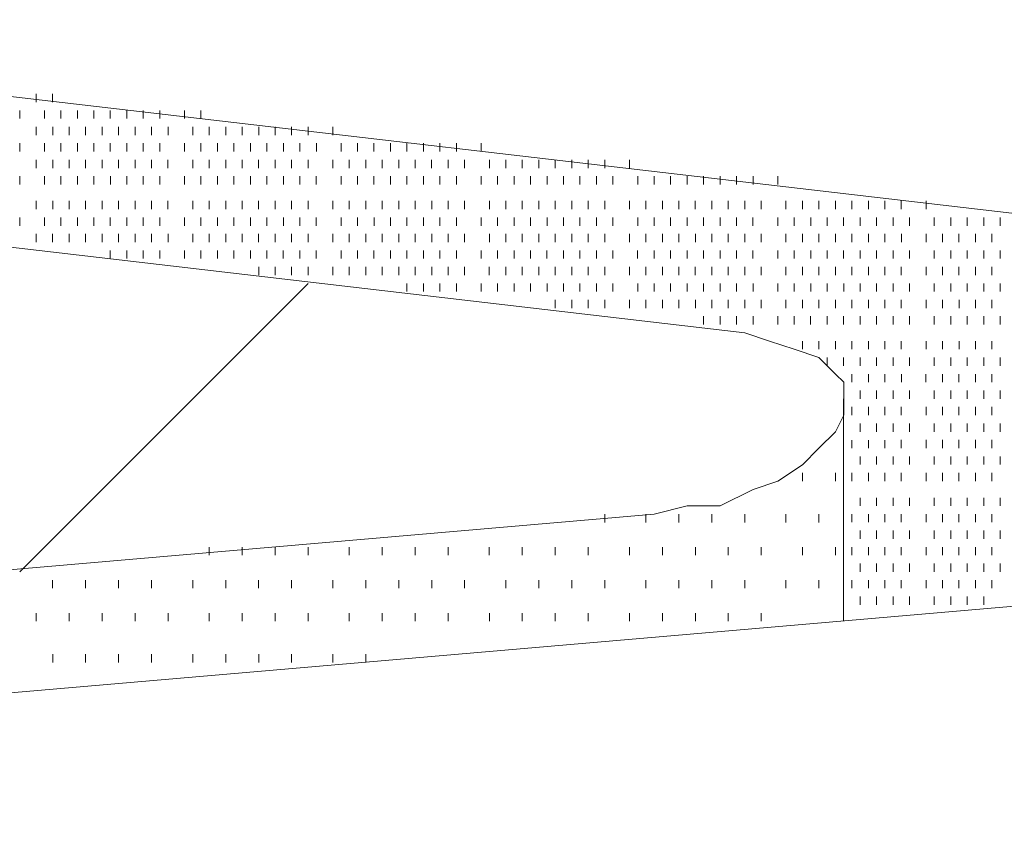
# Model space of a CAD drawing. Extents: x 309 to 1068, y 854 to 1368.
# Tile 55 of 82: x 479.44 to 487.64, y 993.11 to 999.84. Entities that reach past the tile are written whole.
import ezdxf

# ---------------------------------------------------------------- set-up
doc = ezdxf.new("R2010")
doc.units = 0
doc.layers.add('PDF_Geometry', color=7, linetype='CONTINUOUS', true_color=0xffffff)

msp = doc.modelspace()

# ---------------------------------------------------------------- linework, layer by layer
at = {"layer": 'PDF_Geometry', "color": 0, "lineweight": 15}
for points in [[(473.883473, 999.836507), (492.137537, 997.709319), (492.549567, 997.640882), (492.96113, 997.503069), (493.304255, 997.297757), (493.510035, 997.160413), (493.647379, 996.954163), (493.647379, 996.679944), (493.647379, 996.474163), (493.441598, 996.199475), (493.235349, 995.993694), (492.892693, 995.787444), (492.480661, 995.582132), (492.000662, 995.444788), (491.519724, 995.307444), (491.039723, 995.238538), (466.403161, 993.11135)], [(467.226706, 999.356644), (485.481238, 997.228519), (485.687019, 997.160082), (485.8928, 997.091644), (486.098582, 997.023207), (486.235925, 996.885394), (486.304832, 996.817426), (486.304832, 996.680082), (486.304832, 996.542738), (486.235925, 996.404926), (486.098582, 996.268051), (485.961238, 996.130707), (485.755925, 995.993832), (485.549675, 995.925394), (485.274988, 995.787582), (485.000769, 995.787582), (484.726082, 995.719144), (460.08952, 993.591957)], [(486.304365, 996.679956), (486.304365, 994.826988)]]:
    msp.add_lwpolyline(points, dxfattribs=at)
at = {"layer": 'PDF_Geometry', "color": 252, "lineweight": 9}
for points in [[(479.57906, 999.150637), (479.57906, 999.219075)], [(479.716404, 999.150637), (479.716404, 999.219075)], [(479.442185, 999.013293), (479.442185, 999.081731)], [(479.647966, 999.013293), (479.647966, 999.081731)], [(479.784841, 999.013293), (479.784841, 999.081731)], [(479.922185, 999.013293), (479.922185, 999.081731)], [(480.059438, 999.013298), (480.059438, 999.081735)], [(480.196782, 999.013298), (480.196782, 999.081735)], [(480.334126, 999.013298), (480.334126, 999.081735)], [(480.471001, 999.013298), (480.471001, 999.081735)], [(480.608813, 999.013298), (480.608813, 999.081735)], [(480.814595, 999.013298), (480.814595, 999.081735)], [(480.95147, 999.013298), (480.95147, 999.081735)], [(479.57897, 998.875954), (479.57897, 998.944391)], [(479.716782, 998.875954), (479.716782, 998.944391)], [(479.853657, 998.875954), (479.853657, 998.944391)], [(479.991001, 998.875954), (479.991001, 998.944391)], [(480.127876, 998.875954), (480.127876, 998.944391)], [(480.265688, 998.875954), (480.265688, 998.944391)], [(480.402563, 998.875954), (480.402563, 998.944391)], [(480.539907, 998.875954), (480.539907, 998.944391)], [(480.677251, 998.875954), (480.677251, 998.944391)], [(480.883032, 998.875954), (480.883032, 998.944391)], [(481.020376, 998.875954), (481.020376, 998.944391)], [(481.15772, 998.875954), (481.15772, 998.944391)], [(481.294595, 998.875954), (481.294595, 998.944391)], [(481.432407, 998.875954), (481.432407, 998.944391)], [(481.569282, 998.875954), (481.569282, 998.944391)], [(481.706626, 998.875954), (481.706626, 998.944391)], [(481.843501, 998.875954), (481.843501, 998.944391)], [(482.049751, 998.875954), (482.049751, 998.944391)], [(479.442095, 998.73861), (479.442095, 998.807048)], [(479.647876, 998.73861), (479.647876, 998.807048)], [(479.784751, 998.73861), (479.784751, 998.807048)], [(479.922563, 998.73861), (479.922563, 998.807048)], [(480.059438, 998.73861), (480.059438, 998.807048)], [(480.196782, 998.73861), (480.196782, 998.807048)], [(480.334126, 998.73861), (480.334126, 998.807048)], [(480.471001, 998.73861), (480.471001, 998.807048)], [(480.608813, 998.73861), (480.608813, 998.807048)], [(480.814595, 998.73861), (480.814595, 998.807048)], [(480.95147, 998.73861), (480.95147, 998.807048)], [(481.089282, 998.73861), (481.089282, 998.807048)], [(481.226157, 998.73861), (481.226157, 998.807048)], [(481.363501, 998.73861), (481.363501, 998.807048)], [(481.500376, 998.73861), (481.500376, 998.807048)], [(481.638008, 998.738553), (481.638008, 998.806991)], [(481.774883, 998.738553), (481.774883, 998.806991)], [(481.912695, 998.738553), (481.912695, 998.806991)], [(482.118477, 998.738553), (482.118477, 998.806991)], [(482.25582, 998.738553), (482.25582, 998.806991)], [(482.392695, 998.738553), (482.392695, 998.806991)], [(482.530039, 998.738553), (482.530039, 998.806991)], [(482.667383, 998.738553), (482.667383, 998.806991)], [(482.804727, 998.738553), (482.804727, 998.806991)], [(482.94207, 998.738553), (482.94207, 998.806991)], [(483.078945, 998.738553), (483.078945, 998.806991)], [(483.285195, 998.738553), (483.285195, 998.806991)], [(479.579258, 998.60121), (479.579258, 998.670116)], [(479.716602, 998.60121), (479.716602, 998.670116)], [(479.853945, 998.60121), (479.853945, 998.670116)], [(479.99082, 998.60121), (479.99082, 998.670116)], [(480.128164, 998.60121), (480.128164, 998.670116)], [(480.265508, 998.60121), (480.265508, 998.670116)], [(480.402852, 998.60121), (480.402852, 998.670116)], [(480.540195, 998.60121), (480.540195, 998.670116)], [(480.67707, 998.60121), (480.67707, 998.670116)], [(480.88332, 998.60121), (480.88332, 998.670116)], [(481.020195, 998.60121), (481.020195, 998.670116)], [(481.157539, 998.60121), (481.157539, 998.670116)], [(481.294883, 998.60121), (481.294883, 998.670116)], [(481.432227, 998.60121), (481.432227, 998.670116)], [(481.56957, 998.60121), (481.56957, 998.670116)], [(481.706445, 998.60121), (481.706445, 998.670116)], [(481.843789, 998.60121), (481.843789, 998.670116)], [(482.04957, 998.60121), (482.04957, 998.670116)], [(482.186914, 998.60121), (482.186914, 998.670116)], [(482.324258, 998.60121), (482.324258, 998.670116)], [(482.461602, 998.60121), (482.461602, 998.670116)], [(482.598945, 998.60121), (482.598945, 998.670116)], [(482.73582, 998.60121), (482.73582, 998.670116)], [(482.873164, 998.60121), (482.873164, 998.670116)], [(483.010508, 998.60121), (483.010508, 998.670116)], [(483.147852, 998.60121), (483.147852, 998.670116)], [(483.353633, 998.60121), (483.353633, 998.670116)], [(483.490508, 998.60121), (483.490508, 998.670116)], [(483.62832, 998.60121), (483.62832, 998.670116)], [(483.765195, 998.60121), (483.765195, 998.670116)], [(483.902539, 998.60121), (483.902539, 998.670116)], [(484.039883, 998.60121), (484.039883, 998.670116)], [(484.177227, 998.60121), (484.177227, 998.670116)], [(484.31457, 998.60121), (484.31457, 998.670116)], [(484.520352, 998.60121), (484.520352, 998.670116)], [(479.441914, 998.463866), (479.441914, 998.532772)], [(479.647695, 998.463866), (479.647695, 998.532772)], [(479.785039, 998.463866), (479.785039, 998.532772)], [(479.922383, 998.463866), (479.922383, 998.532772)], [(480.059258, 998.463866), (480.059258, 998.532772)], [(480.19707, 998.463866), (480.19707, 998.532772)], [(480.333945, 998.463866), (480.333945, 998.532772)], [(480.471289, 998.463866), (480.471289, 998.532772)], [(480.608633, 998.463866), (480.608633, 998.532772)], [(480.814414, 998.463866), (480.814414, 998.532772)], [(480.951758, 998.463866), (480.951758, 998.532772)], [(481.089102, 998.463866), (481.089102, 998.532772)], [(481.226445, 998.463866), (481.226445, 998.532772)], [(481.36332, 998.463866), (481.36332, 998.532772)], [(481.500622, 998.464067), (481.500622, 998.532973)], [(481.637965, 998.464067), (481.637965, 998.532973)], [(481.775309, 998.464067), (481.775309, 998.532973)], [(481.912184, 998.464067), (481.912184, 998.532973)], [(482.118434, 998.464067), (482.118434, 998.532973)], [(482.255778, 998.464067), (482.255778, 998.532973)], [(482.392653, 998.464067), (482.392653, 998.532973)], [(482.530465, 998.464067), (482.530465, 998.532973)], [(482.66734, 998.464067), (482.66734, 998.532973)], [(482.804684, 998.464067), (482.804684, 998.532973)], [(482.941559, 998.464067), (482.941559, 998.532973)], [(483.079372, 998.464067), (483.079372, 998.532973)], [(483.284684, 998.464067), (483.284684, 998.532973)], [(483.422497, 998.464067), (483.422497, 998.532973)], [(483.559372, 998.464067), (483.559372, 998.532973)], [(483.696715, 998.464067), (483.696715, 998.532973)], [(483.834059, 998.464067), (483.834059, 998.532973)], [(483.971403, 998.464067), (483.971403, 998.532973)], [(484.108278, 998.464067), (484.108278, 998.532973)], [(484.24609, 998.464067), (484.24609, 998.532973)], [(484.382965, 998.464067), (484.382965, 998.532973)], [(484.589215, 998.464067), (484.589215, 998.532973)], [(484.72609, 998.464067), (484.72609, 998.532973)], [(484.863434, 998.464067), (484.863434, 998.532973)], [(485.000309, 998.464067), (485.000309, 998.532973)], [(485.138122, 998.464067), (485.138122, 998.532973)], [(485.274997, 998.464067), (485.274997, 998.532973)], [(485.41234, 998.464067), (485.41234, 998.532973)], [(485.549684, 998.464067), (485.549684, 998.532973)], [(485.755465, 998.464067), (485.755465, 998.532973)], [(479.579215, 998.258286), (479.579215, 998.327192)], [(479.716559, 998.258286), (479.716559, 998.327192)], [(479.853434, 998.258286), (479.853434, 998.327192)], [(479.991247, 998.258286), (479.991247, 998.327192)], [(480.128122, 998.258286), (480.128122, 998.327192)], [(480.265465, 998.258286), (480.265465, 998.327192)], [(480.402809, 998.258286), (480.402809, 998.327192)], [(480.540153, 998.258286), (480.540153, 998.327192)], [(480.677028, 998.258286), (480.677028, 998.327192)], [(480.883278, 998.258286), (480.883278, 998.327192)], [(481.020153, 998.258286), (481.020153, 998.327192)], [(481.157965, 998.258286), (481.157965, 998.327192)], [(481.29484, 998.258286), (481.29484, 998.327192)], [(481.432184, 998.258286), (481.432184, 998.327192)], [(481.569059, 998.258286), (481.569059, 998.327192)], [(481.706872, 998.258286), (481.706872, 998.327192)], [(481.843747, 998.258286), (481.843747, 998.327192)], [(482.049997, 998.258286), (482.049997, 998.327192)], [(482.186872, 998.258286), (482.186872, 998.327192)], [(482.324215, 998.258286), (482.324215, 998.327192)], [(482.461559, 998.258286), (482.461559, 998.327192)], [(482.598903, 998.258286), (482.598903, 998.327192)], [(482.735778, 998.258286), (482.735778, 998.327192)], [(482.87359, 998.258286), (482.87359, 998.327192)], [(483.010465, 998.258286), (483.010465, 998.327192)], [(483.147809, 998.258286), (483.147809, 998.327192)], [(483.35359, 998.258286), (483.35359, 998.327192)], [(483.490934, 998.258286), (483.490934, 998.327192)], [(483.627809, 998.258286), (483.627809, 998.327192)], [(483.765622, 998.258286), (483.765622, 998.327192)], [(483.902497, 998.258286), (483.902497, 998.327192)], [(484.03984, 998.258286), (484.03984, 998.327192)], [(484.177184, 998.258286), (484.177184, 998.327192)], [(484.314528, 998.258286), (484.314528, 998.327192)], [(484.520309, 998.258286), (484.520309, 998.327192)], [(484.657184, 998.258286), (484.657184, 998.327192)], [(484.794997, 998.258286), (484.794997, 998.327192)], [(484.931872, 998.258286), (484.931872, 998.327192)], [(485.069215, 998.258286), (485.069215, 998.327192)], [(485.206559, 998.258286), (485.206559, 998.327192)], [(485.343434, 998.258286), (485.343434, 998.327192)], [(485.481247, 998.258286), (485.481247, 998.327192)], [(485.618122, 998.258286), (485.618122, 998.327192)], [(485.823903, 998.258286), (485.823903, 998.327192)], [(485.961715, 998.258286), (485.961715, 998.327192)], [(486.09859, 998.258286), (486.09859, 998.327192)], [(486.235934, 998.258286), (486.235934, 998.327192)], [(486.372809, 998.258286), (486.372809, 998.327192)], [(486.510622, 998.258286), (486.510622, 998.327192)], [(486.647497, 998.258286), (486.647497, 998.327192)], [(486.78484, 998.258286), (486.78484, 998.327192)], [(486.990622, 998.258286), (486.990622, 998.327192)], [(479.44234, 998.120942), (479.44234, 998.189848)], [(479.648122, 998.120942), (479.648122, 998.189848)], [(479.784997, 998.120942), (479.784997, 998.189848)], [(479.92234, 998.120942), (479.92234, 998.189848)], [(480.059684, 998.120942), (480.059684, 998.189848)], [(480.196559, 998.120942), (480.196559, 998.189848)], [(480.334372, 998.120942), (480.334372, 998.189848)], [(480.471247, 998.120942), (480.471247, 998.189848)], [(480.60859, 998.120942), (480.60859, 998.189848)], [(480.81484, 998.120942), (480.81484, 998.189848)], [(480.951715, 998.120942), (480.951715, 998.189848)], [(481.089059, 998.120942), (481.089059, 998.189848)], [(481.225934, 998.120942), (481.225934, 998.189848)], [(481.363507, 998.120887), (481.363507, 998.189793)], [(481.500382, 998.120887), (481.500382, 998.189793)], [(481.638195, 998.120887), (481.638195, 998.189793)], [(481.77507, 998.120887), (481.77507, 998.189793)], [(481.912413, 998.120887), (481.912413, 998.189793)], [(482.118195, 998.120887), (482.118195, 998.189793)], [(482.255538, 998.120887), (482.255538, 998.189793)], [(482.392882, 998.120887), (482.392882, 998.189793)], [(482.530226, 998.120887), (482.530226, 998.189793)], [(482.66757, 998.120887), (482.66757, 998.189793)], [(482.804445, 998.120887), (482.804445, 998.189793)], [(482.941788, 998.120887), (482.941788, 998.189793)], [(483.079132, 998.120887), (483.079132, 998.189793)], [(483.284913, 998.120887), (483.284913, 998.189793)], [(483.422257, 998.120887), (483.422257, 998.189793)], [(483.559601, 998.120887), (483.559601, 998.189793)], [(483.696945, 998.120887), (483.696945, 998.189793)], [(483.83382, 998.120887), (483.83382, 998.189793)], [(483.971163, 998.120887), (483.971163, 998.189793)], [(484.108507, 998.120887), (484.108507, 998.189793)], [(484.245851, 998.120887), (484.245851, 998.189793)], [(484.383195, 998.120887), (484.383195, 998.189793)], [(484.588976, 998.120887), (484.588976, 998.189793)], [(484.72632, 998.120887), (484.72632, 998.189793)], [(484.863195, 998.120887), (484.863195, 998.189793)], [(485.000538, 998.120887), (485.000538, 998.189793)], [(485.137882, 998.120887), (485.137882, 998.189793)], [(485.275226, 998.120887), (485.275226, 998.189793)], [(485.41257, 998.120887), (485.41257, 998.189793)], [(485.549445, 998.120887), (485.549445, 998.189793)], [(485.755695, 998.120887), (485.755695, 998.189793)], [(485.89257, 998.120887), (485.89257, 998.189793)], [(486.029913, 998.120887), (486.029913, 998.189793)], [(486.167257, 998.120887), (486.167257, 998.189793)], [(486.304601, 998.120887), (486.304601, 998.189793)], [(486.441945, 998.120887), (486.441945, 998.189793)], [(486.57882, 998.120887), (486.57882, 998.189793)], [(486.716163, 998.120887), (486.716163, 998.189793)], [(486.853507, 998.120887), (486.853507, 998.189793)], [(487.059288, 998.120887), (487.059288, 998.189793)], [(487.196632, 998.120887), (487.196632, 998.189793)], [(487.333976, 998.120887), (487.333976, 998.189793)], [(487.47132, 998.120887), (487.47132, 998.189793)], [(487.608195, 998.120887), (487.608195, 998.189793)], [(479.579445, 997.984012), (479.579445, 998.05245)], [(479.71632, 997.984012), (479.71632, 998.05245)], [(479.853663, 997.984012), (479.853663, 998.05245)], [(479.991007, 997.984012), (479.991007, 998.05245)], [(480.128351, 997.984012), (480.128351, 998.05245)], [(480.265695, 997.984012), (480.265695, 998.05245)], [(480.40257, 997.984012), (480.40257, 998.05245)], [(480.539913, 997.984012), (480.539913, 998.05245)], [(480.677257, 997.984012), (480.677257, 998.05245)], [(480.883038, 997.984012), (480.883038, 998.05245)], [(481.020382, 997.984012), (481.020382, 998.05245)], [(481.157726, 997.984012), (481.157726, 998.05245)], [(481.29507, 997.984012), (481.29507, 998.05245)], [(481.431945, 997.984012), (481.431945, 998.05245)], [(481.569288, 997.984012), (481.569288, 998.05245)], [(481.706632, 997.984012), (481.706632, 998.05245)], [(481.843976, 997.984012), (481.843976, 998.05245)], [(482.049757, 997.984012), (482.049757, 998.05245)], [(482.187101, 997.984012), (482.187101, 998.05245)], [(482.324445, 997.984012), (482.324445, 998.05245)], [(482.46132, 997.984012), (482.46132, 998.05245)], [(482.598663, 997.984012), (482.598663, 998.05245)], [(482.736007, 997.984012), (482.736007, 998.05245)], [(482.873351, 997.984012), (482.873351, 998.05245)], [(483.010695, 997.984012), (483.010695, 998.05245)], [(483.14757, 997.984012), (483.14757, 998.05245)], [(483.35382, 997.984012), (483.35382, 998.05245)], [(483.490695, 997.984012), (483.490695, 998.05245)], [(483.628038, 997.984012), (483.628038, 998.05245)], [(483.765382, 997.984012), (483.765382, 998.05245)], [(483.902726, 997.984012), (483.902726, 998.05245)], [(484.04007, 997.984012), (484.04007, 998.05245)], [(484.176945, 997.984012), (484.176945, 998.05245)], [(484.314288, 997.984012), (484.314288, 998.05245)], [(484.52007, 997.984012), (484.52007, 998.05245)], [(484.657413, 997.984012), (484.657413, 998.05245)], [(484.794757, 997.984012), (484.794757, 998.05245)], [(484.931632, 997.984012), (484.931632, 998.05245)], [(485.069445, 997.984012), (485.069445, 998.05245)], [(485.20632, 997.984012), (485.20632, 998.05245)], [(485.343663, 997.984012), (485.343663, 998.05245)], [(485.481007, 997.984012), (485.481007, 998.05245)], [(485.618351, 997.984012), (485.618351, 998.05245)], [(485.824132, 997.984012), (485.824132, 998.05245)], [(485.961476, 997.984012), (485.961476, 998.05245)], [(486.09882, 997.984012), (486.09882, 998.05245)], [(486.235695, 997.984012), (486.235695, 998.05245)], [(486.373038, 997.984012), (486.373038, 998.05245)], [(486.510382, 997.984012), (486.510382, 998.05245)], [(486.647257, 997.984012), (486.647257, 998.05245)], [(486.78507, 997.984012), (486.78507, 998.05245)], [(486.990851, 997.984012), (486.990851, 998.05245)], [(487.128195, 997.984012), (487.128195, 998.05245)], [(487.26507, 997.984012), (487.26507, 998.05245)], [(487.402413, 997.984012), (487.402413, 998.05245)], [(487.539757, 997.984012), (487.539757, 998.05245)], [(480.196788, 997.846668), (480.196788, 997.915106)], [(480.334132, 997.846668), (480.334132, 997.915106)], [(480.471476, 997.846668), (480.471476, 997.915106)], [(480.60882, 997.846668), (480.60882, 997.915106)], [(480.814601, 997.846668), (480.814601, 997.915106)], [(480.951945, 997.846668), (480.951945, 997.915106)], [(481.08882, 997.846668), (481.08882, 997.915106)], [(481.226106, 997.846672), (481.226106, 997.91511)], [(481.36345, 997.846672), (481.36345, 997.91511)], [(481.500794, 997.846672), (481.500794, 997.91511)], [(481.637669, 997.846672), (481.637669, 997.91511)], [(481.775013, 997.846672), (481.775013, 997.91511)], [(481.912356, 997.846672), (481.912356, 997.91511)], [(482.118138, 997.846672), (482.118138, 997.91511)], [(482.25595, 997.846672), (482.25595, 997.91511)], [(482.392825, 997.846672), (482.392825, 997.91511)], [(482.530169, 997.846672), (482.530169, 997.91511)], [(482.667044, 997.846672), (482.667044, 997.91511)], [(482.804856, 997.846672), (482.804856, 997.91511)], [(482.941731, 997.846672), (482.941731, 997.91511)], [(483.079075, 997.846672), (483.079075, 997.91511)], [(483.284856, 997.846672), (483.284856, 997.91511)], [(483.4222, 997.846672), (483.4222, 997.91511)], [(483.559544, 997.846672), (483.559544, 997.91511)], [(483.696888, 997.846672), (483.696888, 997.91511)], [(483.833763, 997.846672), (483.833763, 997.91511)], [(483.971575, 997.846672), (483.971575, 997.91511)], [(484.10845, 997.846672), (484.10845, 997.91511)], [(484.245794, 997.846672), (484.245794, 997.91511)], [(484.382669, 997.846672), (484.382669, 997.91511)], [(484.588919, 997.846672), (484.588919, 997.91511)], [(484.725794, 997.846672), (484.725794, 997.91511)], [(484.863606, 997.846672), (484.863606, 997.91511)], [(485.000481, 997.846672), (485.000481, 997.91511)], [(485.137825, 997.846672), (485.137825, 997.91511)], [(485.275169, 997.846672), (485.275169, 997.91511)], [(485.412513, 997.846672), (485.412513, 997.91511)], [(485.549388, 997.846672), (485.549388, 997.91511)], [(485.755638, 997.846672), (485.755638, 997.91511)], [(485.892513, 997.846672), (485.892513, 997.91511)], [(486.030325, 997.846672), (486.030325, 997.91511)], [(486.1672, 997.846672), (486.1672, 997.91511)], [(486.304544, 997.846672), (486.304544, 997.91511)], [(486.441419, 997.846672), (486.441419, 997.91511)], [(486.579231, 997.846672), (486.579231, 997.91511)], [(486.716106, 997.846672), (486.716106, 997.91511)], [(486.85345, 997.846672), (486.85345, 997.91511)], [(487.059231, 997.846672), (487.059231, 997.91511)], [(487.196575, 997.846672), (487.196575, 997.91511)], [(487.333919, 997.846672), (487.333919, 997.91511)], [(487.471263, 997.846672), (487.471263, 997.91511)], [(487.608138, 997.846672), (487.608138, 997.91511)], [(481.432356, 997.709329), (481.432356, 997.777766)], [(481.569231, 997.709329), (481.569231, 997.777766)], [(481.706575, 997.709329), (481.706575, 997.777766)], [(481.843919, 997.709329), (481.843919, 997.777766)], [(482.0497, 997.709329), (482.0497, 997.777766)], [(482.187044, 997.709329), (482.187044, 997.777766)], [(482.324388, 997.709329), (482.324388, 997.777766)], [(482.461263, 997.709329), (482.461263, 997.777766)], [(482.599075, 997.709329), (482.599075, 997.777766)], [(482.73595, 997.709329), (482.73595, 997.777766)], [(482.873294, 997.709329), (482.873294, 997.777766)], [(483.010169, 997.709329), (483.010169, 997.777766)], [(483.147981, 997.709329), (483.147981, 997.777766)], [(483.353294, 997.709329), (483.353294, 997.777766)], [(483.490638, 997.709329), (483.490638, 997.777766)], [(483.627981, 997.709329), (483.627981, 997.777766)], [(483.765325, 997.709329), (483.765325, 997.777766)], [(483.902669, 997.709329), (483.902669, 997.777766)], [(484.040013, 997.709329), (484.040013, 997.777766)], [(484.176888, 997.709329), (484.176888, 997.777766)], [(484.3147, 997.709329), (484.3147, 997.777766)], [(484.520481, 997.709329), (484.520481, 997.777766)], [(484.657356, 997.709329), (484.657356, 997.777766)], [(484.7947, 997.709329), (484.7947, 997.777766)], [(484.932044, 997.709329), (484.932044, 997.777766)], [(485.068919, 997.709329), (485.068919, 997.777766)], [(485.206263, 997.709329), (485.206263, 997.777766)], [(485.343606, 997.709329), (485.343606, 997.777766)], [(485.48095, 997.709329), (485.48095, 997.777766)], [(485.618294, 997.709329), (485.618294, 997.777766)], [(485.824075, 997.709329), (485.824075, 997.777766)], [(485.961419, 997.709329), (485.961419, 997.777766)], [(486.098294, 997.709329), (486.098294, 997.777766)], [(486.236106, 997.709329), (486.236106, 997.777766)], [(486.372981, 997.709329), (486.372981, 997.777766)], [(486.510325, 997.709329), (486.510325, 997.777766)], [(486.647669, 997.709329), (486.647669, 997.777766)], [(486.784544, 997.709329), (486.784544, 997.777766)], [(486.990794, 997.709329), (486.990794, 997.777766)], [(487.128138, 997.709329), (487.128138, 997.777766)], [(487.265013, 997.709329), (487.265013, 997.777766)], [(487.402825, 997.709329), (487.402825, 997.777766)], [(487.5397, 997.709329), (487.5397, 997.777766)], [(482.667418, 997.571928), (482.667418, 997.640834)], [(482.804762, 997.571928), (482.804762, 997.640834)], [(482.941637, 997.571928), (482.941637, 997.640834)], [(483.07898, 997.571928), (483.07898, 997.640834)], [(483.284762, 997.571928), (483.284762, 997.640834)], [(483.422574, 997.571928), (483.422574, 997.640834)], [(483.559449, 997.571928), (483.559449, 997.640834)], [(483.696793, 997.571928), (483.696793, 997.640834)], [(483.834137, 997.571928), (483.834137, 997.640834)], [(483.971012, 997.571928), (483.971012, 997.640834)], [(484.108355, 997.571928), (484.108355, 997.640834)], [(484.245699, 997.571928), (484.245699, 997.640834)], [(484.383043, 997.571928), (484.383043, 997.640834)], [(484.589293, 997.571928), (484.589293, 997.640834)], [(484.726168, 997.571928), (484.726168, 997.640834)], [(484.863512, 997.571928), (484.863512, 997.640834)], [(485.000387, 997.571928), (485.000387, 997.640834)], [(485.138199, 997.571928), (485.138199, 997.640834)], [(485.275074, 997.571928), (485.275074, 997.640834)], [(485.412418, 997.571928), (485.412418, 997.640834)], [(485.549762, 997.571928), (485.549762, 997.640834)], [(485.755543, 997.571928), (485.755543, 997.640834)], [(485.892887, 997.571928), (485.892887, 997.640834)], [(486.03023, 997.571928), (486.03023, 997.640834)], [(486.167105, 997.571928), (486.167105, 997.640834)], [(486.304918, 997.571928), (486.304918, 997.640834)], [(486.441793, 997.571928), (486.441793, 997.640834)], [(486.579137, 997.571928), (486.579137, 997.640834)], [(486.716012, 997.571928), (486.716012, 997.640834)], [(486.853824, 997.571928), (486.853824, 997.640834)], [(487.059137, 997.571928), (487.059137, 997.640834)], [(487.196949, 997.571928), (487.196949, 997.640834)], [(487.333824, 997.571928), (487.333824, 997.640834)], [(487.471168, 997.571928), (487.471168, 997.640834)], [(487.608512, 997.571928), (487.608512, 997.640834)], [(483.902574, 997.434584), (483.902574, 997.503022)], [(484.039918, 997.434584), (484.039918, 997.503022)], [(484.177262, 997.434584), (484.177262, 997.503022)], [(484.314605, 997.434584), (484.314605, 997.503022)], [(484.520387, 997.434584), (484.520387, 997.503022)], [(484.657262, 997.434584), (484.657262, 997.503022)], [(484.794605, 997.434584), (484.794605, 997.503022)], [(484.931949, 997.434584), (484.931949, 997.503022)], [(485.069293, 997.434584), (485.069293, 997.503022)], [(485.206637, 997.434584), (485.206637, 997.503022)], [(485.343512, 997.434584), (485.343512, 997.503022)], [(485.481324, 997.434584), (485.481324, 997.503022)], [(485.618199, 997.434584), (485.618199, 997.503022)], [(485.82398, 997.434584), (485.82398, 997.503022)], [(485.961324, 997.434584), (485.961324, 997.503022)], [(486.098668, 997.434584), (486.098668, 997.503022)], [(486.236012, 997.434584), (486.236012, 997.503022)], [(486.372887, 997.434584), (486.372887, 997.503022)], [(486.51023, 997.434584), (486.51023, 997.503022)], [(486.647574, 997.434584), (486.647574, 997.503022)], [(486.784918, 997.434584), (486.784918, 997.503022)], [(486.990699, 997.434584), (486.990699, 997.503022)], [(487.128043, 997.434584), (487.128043, 997.503022)], [(487.265387, 997.434584), (487.265387, 997.503022)], [(487.402262, 997.434584), (487.402262, 997.503022)], [(487.539605, 997.434584), (487.539605, 997.503022)], [(485.137785, 997.29791), (485.137785, 997.366348)], [(485.275129, 997.29791), (485.275129, 997.366348)], [(485.412473, 997.29791), (485.412473, 997.366348)], [(485.549816, 997.29791), (485.549816, 997.366348)], [(485.755598, 997.29791), (485.755598, 997.366348)], [(485.892941, 997.29791), (485.892941, 997.366348)], [(486.029816, 997.29791), (486.029816, 997.366348)], [(486.16716, 997.29791), (486.16716, 997.366348)], [(486.304504, 997.29791), (486.304504, 997.366348)], [(486.441848, 997.29791), (486.441848, 997.366348)], [(486.579191, 997.29791), (486.579191, 997.366348)], [(486.716066, 997.29791), (486.716066, 997.366348)], [(486.85341, 997.29791), (486.85341, 997.366348)], [(487.059191, 997.29791), (487.059191, 997.366348)], [(487.197004, 997.29791), (487.197004, 997.366348)], [(487.333879, 997.29791), (487.333879, 997.366348)], [(487.471223, 997.29791), (487.471223, 997.366348)], [(487.608566, 997.29791), (487.608566, 997.366348)], [(485.961379, 997.09166), (485.961379, 997.160098)], [(486.098723, 997.09166), (486.098723, 997.160098)], [(486.236066, 997.09166), (486.236066, 997.160098)], [(486.372941, 997.09166), (486.372941, 997.160098)], [(486.510285, 997.09166), (486.510285, 997.160098)], [(486.647629, 997.09166), (486.647629, 997.160098)], [(486.784973, 997.09166), (486.784973, 997.160098)], [(486.990754, 997.09166), (486.990754, 997.160098)], [(487.128098, 997.09166), (487.128098, 997.160098)], [(487.265441, 997.09166), (487.265441, 997.160098)], [(487.402316, 997.09166), (487.402316, 997.160098)], [(487.53966, 997.09166), (487.53966, 997.160098)], [(486.16716, 996.954317), (486.16716, 997.023223)], [(486.304594, 996.954534), (486.304594, 997.022971)], [(486.441469, 996.954534), (486.441469, 997.022971)], [(486.579281, 996.954534), (486.579281, 997.022971)], [(486.716156, 996.954534), (486.716156, 997.022971)], [(486.8535, 996.954534), (486.8535, 997.022971)], [(487.059281, 996.954534), (487.059281, 997.022971)], [(487.196625, 996.954534), (487.196625, 997.022971)], [(487.333969, 996.954534), (487.333969, 997.022971)], [(487.471313, 996.954534), (487.471313, 997.022971)], [(487.608656, 996.954534), (487.608656, 997.022971)], [(486.373031, 996.817659), (486.373031, 996.885628)], [(486.510375, 996.817659), (486.510375, 996.885628)], [(486.64725, 996.817659), (486.64725, 996.885628)], [(486.785063, 996.817659), (486.785063, 996.885628)], [(486.990375, 996.817659), (486.990375, 996.885628)], [(487.128188, 996.817659), (487.128188, 996.885628)], [(487.265063, 996.817659), (487.265063, 996.885628)], [(487.402406, 996.817659), (487.402406, 996.885628)], [(487.53975, 996.817659), (487.53975, 996.885628)], [(486.441469, 996.679846), (486.441469, 996.748284)], [(486.579281, 996.679846), (486.579281, 996.748284)], [(486.716156, 996.679846), (486.716156, 996.748284)], [(486.8535, 996.679846), (486.8535, 996.748284)], [(487.059281, 996.679846), (487.059281, 996.748284)], [(487.196625, 996.679846), (487.196625, 996.748284)], [(487.333969, 996.679846), (487.333969, 996.748284)], [(487.471313, 996.679846), (487.471313, 996.748284)], [(487.608656, 996.679846), (487.608656, 996.748284)], [(486.373315, 996.542646), (486.373315, 996.611553)], [(486.51019, 996.542646), (486.51019, 996.611553)], [(486.647533, 996.542646), (486.647533, 996.611553)], [(486.784877, 996.542646), (486.784877, 996.611553)], [(486.990658, 996.542646), (486.990658, 996.611553)], [(487.128002, 996.542646), (487.128002, 996.611553)], [(487.265346, 996.542646), (487.265346, 996.611553)], [(487.40269, 996.542646), (487.40269, 996.611553)], [(487.539565, 996.542646), (487.539565, 996.611553)], [(486.441752, 996.405303), (486.441752, 996.474209)], [(486.579096, 996.405303), (486.579096, 996.474209)], [(486.71644, 996.405303), (486.71644, 996.474209)], [(486.853315, 996.405303), (486.853315, 996.474209)], [(487.059565, 996.405303), (487.059565, 996.474209)], [(487.19644, 996.405303), (487.19644, 996.474209)], [(487.333783, 996.405303), (487.333783, 996.474209)], [(487.471127, 996.405303), (487.471127, 996.474209)], [(487.608471, 996.405303), (487.608471, 996.474209)], [(486.373315, 996.268428), (486.373315, 996.336396)], [(486.51019, 996.268428), (486.51019, 996.336396)], [(486.647533, 996.268428), (486.647533, 996.336396)], [(486.784874, 996.268146), (486.784874, 996.336583)], [(486.990655, 996.268146), (486.990655, 996.336583)], [(487.127999, 996.268146), (487.127999, 996.336583)], [(487.265342, 996.268146), (487.265342, 996.336583)], [(487.402686, 996.268146), (487.402686, 996.336583)], [(487.539561, 996.268146), (487.539561, 996.336583)], [(486.441749, 996.131271), (486.441749, 996.199708)], [(486.579092, 996.131271), (486.579092, 996.199708)], [(486.716436, 996.131271), (486.716436, 996.199708)], [(486.853311, 996.131271), (486.853311, 996.199708)], [(487.059561, 996.131271), (487.059561, 996.199708)], [(487.196436, 996.131271), (487.196436, 996.199708)], [(487.33378, 996.131271), (487.33378, 996.199708)], [(487.471124, 996.131271), (487.471124, 996.199708)], [(487.608467, 996.131271), (487.608467, 996.199708)], [(485.96157, 995.993517), (485.96157, 996.061954)], [(486.235788, 995.993517), (486.235788, 996.061954)], [(486.373311, 995.993458), (486.373311, 996.061896)], [(486.510186, 995.993458), (486.510186, 996.061896)], [(486.64753, 995.993458), (486.64753, 996.061896)], [(486.784874, 995.993458), (486.784874, 996.061896)], [(486.990655, 995.993458), (486.990655, 996.061896)], [(487.127999, 995.993458), (487.127999, 996.061896)], [(487.265342, 995.993458), (487.265342, 996.061896)], [(487.402686, 995.993458), (487.402686, 996.061896)], [(487.539561, 995.993458), (487.539561, 996.061896)], [(486.4419, 995.787409), (486.4419, 995.856316)], [(486.578775, 995.787409), (486.578775, 995.856316)], [(486.716119, 995.787409), (486.716119, 995.856316)], [(486.853463, 995.787409), (486.853463, 995.856316)], [(487.059244, 995.787409), (487.059244, 995.856316)], [(487.197056, 995.787409), (487.197056, 995.856316)], [(487.333931, 995.787409), (487.333931, 995.856316)], [(487.471275, 995.787409), (487.471275, 995.856316)], [(487.60815, 995.787409), (487.60815, 995.856316)], [(484.314382, 995.65086), (484.314382, 995.719298)], [(484.657038, 995.65086), (484.657038, 995.719298)], [(484.931725, 995.65086), (484.931725, 995.719298)], [(485.206414, 995.65086), (485.206414, 995.719298)], [(485.4811, 995.65086), (485.4811, 995.719298)], [(485.823756, 995.65086), (485.823756, 995.719298)], [(486.098445, 995.65086), (486.098445, 995.719298)], [(486.372994, 995.651003), (486.372994, 995.718972)], [(486.510338, 995.651003), (486.510338, 995.718972)], [(486.647681, 995.651003), (486.647681, 995.718972)], [(486.785025, 995.651003), (486.785025, 995.718972)], [(486.990806, 995.651003), (486.990806, 995.718972)], [(487.12815, 995.651003), (487.12815, 995.718972)], [(487.265025, 995.651003), (487.265025, 995.718972)], [(487.402369, 995.651003), (487.402369, 995.718972)], [(487.539713, 995.651003), (487.539713, 995.718972)], [(486.4419, 995.513191), (486.4419, 995.582097)], [(486.578775, 995.513191), (486.578775, 995.582097)], [(486.716119, 995.513191), (486.716119, 995.582097)], [(486.853463, 995.513191), (486.853463, 995.582097)], [(487.059244, 995.513191), (487.059244, 995.582097)], [(487.197056, 995.513191), (487.197056, 995.582097)], [(487.333931, 995.513191), (487.333931, 995.582097)], [(487.471275, 995.513191), (487.471275, 995.582097)], [(487.60815, 995.513191), (487.60815, 995.582097)], [(481.020476, 995.376173), (481.020476, 995.44461)], [(481.294694, 995.376173), (481.294694, 995.44461)], [(481.569382, 995.376173), (481.569382, 995.44461)], [(481.844069, 995.376173), (481.844069, 995.44461)], [(482.187195, 995.376173), (482.187195, 995.44461)], [(482.461413, 995.376173), (482.461413, 995.44461)], [(482.736101, 995.376173), (482.736101, 995.44461)], [(483.010319, 995.376173), (483.010319, 995.44461)], [(483.353444, 995.376173), (483.353444, 995.44461)], [(483.628132, 995.376173), (483.628132, 995.44461)], [(483.902819, 995.376173), (483.902819, 995.44461)], [(484.177039, 995.376173), (484.177039, 995.44461)], [(484.520163, 995.376173), (484.520163, 995.44461)], [(484.79485, 995.376173), (484.79485, 995.44461)], [(485.069539, 995.376173), (485.069539, 995.44461)], [(485.343757, 995.376173), (485.343757, 995.44461)], [(485.618444, 995.376173), (485.618444, 995.44461)], [(485.96157, 995.376173), (485.96157, 995.44461)], [(486.235788, 995.376173), (486.235788, 995.44461)], [(486.373315, 995.376218), (486.373315, 995.444656)], [(486.51019, 995.376218), (486.51019, 995.444656)], [(486.647533, 995.376218), (486.647533, 995.444656)], [(486.784877, 995.376218), (486.784877, 995.444656)], [(486.990658, 995.376218), (486.990658, 995.444656)], [(487.128002, 995.376218), (487.128002, 995.444656)], [(487.265346, 995.376218), (487.265346, 995.444656)], [(487.40269, 995.376218), (487.40269, 995.444656)], [(487.539565, 995.376218), (487.539565, 995.444656)], [(486.441752, 995.238875), (486.441752, 995.307312)], [(486.579096, 995.238875), (486.579096, 995.307312)], [(486.71644, 995.238875), (486.71644, 995.307312)], [(486.853315, 995.238875), (486.853315, 995.307312)], [(487.059565, 995.238875), (487.059565, 995.307312)], [(487.19644, 995.238875), (487.19644, 995.307312)], [(487.333783, 995.238875), (487.333783, 995.307312)], [(487.471127, 995.238875), (487.471127, 995.307312)], [(487.608471, 995.238875), (487.608471, 995.307312)], [(479.716414, 995.101954), (479.716414, 995.169923)], [(479.9911, 995.101954), (479.9911, 995.169923)], [(480.265319, 995.101954), (480.265319, 995.169923)], [(480.540007, 995.101954), (480.540007, 995.169923)], [(480.883131, 995.101954), (480.883131, 995.169923)], [(481.157819, 995.101954), (481.157819, 995.169923)], [(481.432039, 995.101954), (481.432039, 995.169923)], [(481.706725, 995.101954), (481.706725, 995.169923)], [(482.049851, 995.101954), (482.049851, 995.169923)], [(482.32407, 995.101954), (482.32407, 995.169923)], [(482.598756, 995.101954), (482.598756, 995.169923)], [(482.873444, 995.101954), (482.873444, 995.169923)], [(483.147664, 995.101954), (483.147664, 995.169923)], [(483.490749, 995.101807), (483.490749, 995.169776)], [(483.765437, 995.101807), (483.765437, 995.169776)], [(484.040124, 995.101807), (484.040124, 995.169776)], [(484.314343, 995.101807), (484.314343, 995.169776)], [(484.657468, 995.101807), (484.657468, 995.169776)], [(484.931687, 995.101807), (484.931687, 995.169776)], [(485.206374, 995.101807), (485.206374, 995.169776)], [(485.481062, 995.101807), (485.481062, 995.169776)], [(485.824187, 995.101807), (485.824187, 995.169776)], [(486.098405, 995.101807), (486.098405, 995.169776)], [(486.373315, 995.102), (486.373315, 995.169968)], [(486.51019, 995.102), (486.51019, 995.169968)], [(486.647533, 995.102), (486.647533, 995.169968)], [(486.784877, 995.102), (486.784877, 995.169968)], [(486.990658, 995.102), (486.990658, 995.169968)], [(487.128002, 995.102), (487.128002, 995.169968)], [(487.265346, 995.102), (487.265346, 995.169968)], [(487.40269, 995.102), (487.40269, 995.169968)], [(487.539565, 995.102), (487.539565, 995.169968)], [(486.441752, 994.964187), (486.441752, 995.032625)], [(486.579096, 994.964187), (486.579096, 995.032625)], [(486.71644, 994.964187), (486.71644, 995.032625)], [(486.853315, 994.964187), (486.853315, 995.032625)], [(487.059565, 994.964187), (487.059565, 995.032625)], [(487.19644, 994.964187), (487.19644, 995.032625)], [(487.333783, 994.964187), (487.333783, 995.032625)], [(487.471127, 994.964187), (487.471127, 995.032625)], [(479.57903, 994.82712), (479.57903, 994.895557)], [(479.853718, 994.82712), (479.853718, 994.895557)], [(480.127937, 994.82712), (480.127937, 994.895557)], [(480.402624, 994.82712), (480.402624, 994.895557)], [(480.677312, 994.82712), (480.677312, 994.895557)], [(481.020437, 994.82712), (481.020437, 994.895557)], [(481.294655, 994.82712), (481.294655, 994.895557)], [(481.569343, 994.82712), (481.569343, 994.895557)], [(481.843562, 994.82712), (481.843562, 994.895557)], [(482.186687, 994.82712), (482.186687, 994.895557)], [(482.461374, 994.82712), (482.461374, 994.895557)], [(482.736062, 994.82712), (482.736062, 994.895557)], [(483.01028, 994.82712), (483.01028, 994.895557)], [(483.353874, 994.82712), (483.353874, 994.895557)], [(483.628093, 994.82712), (483.628093, 994.895557)], [(483.902312, 994.82712), (483.902312, 994.895557)], [(484.176999, 994.82712), (484.176999, 994.895557)], [(484.520593, 994.82712), (484.520593, 994.895557)], [(484.794812, 994.82712), (484.794812, 994.895557)], [(485.069499, 994.82712), (485.069499, 994.895557)], [(485.343718, 994.82712), (485.343718, 994.895557)], [(485.617937, 994.82712), (485.617937, 994.895557)], [(479.716843, 994.483995), (479.716843, 994.552432)], [(479.991062, 994.483995), (479.991062, 994.552432)], [(480.265749, 994.483995), (480.265749, 994.552432)], [(480.539968, 994.483995), (480.539968, 994.552432)], [(480.883093, 994.483995), (480.883093, 994.552432)], [(481.15778, 994.483995), (481.15778, 994.552432)], [(481.432468, 994.483995), (481.432468, 994.552432)], [(481.706687, 994.483995), (481.706687, 994.552432)], [(482.049812, 994.483995), (482.049812, 994.552432)], [(482.324499, 994.483995), (482.324499, 994.552432)]]:
    msp.add_lwpolyline(points, dxfattribs=at)
at = {"layer": 'PDF_Geometry', "color": 0, "lineweight": 9}
msp.add_lwpolyline([(479.442137, 995.238683), (481.844012, 997.641027)], dxfattribs=at)

doc.saveas('drawing.dxf')
